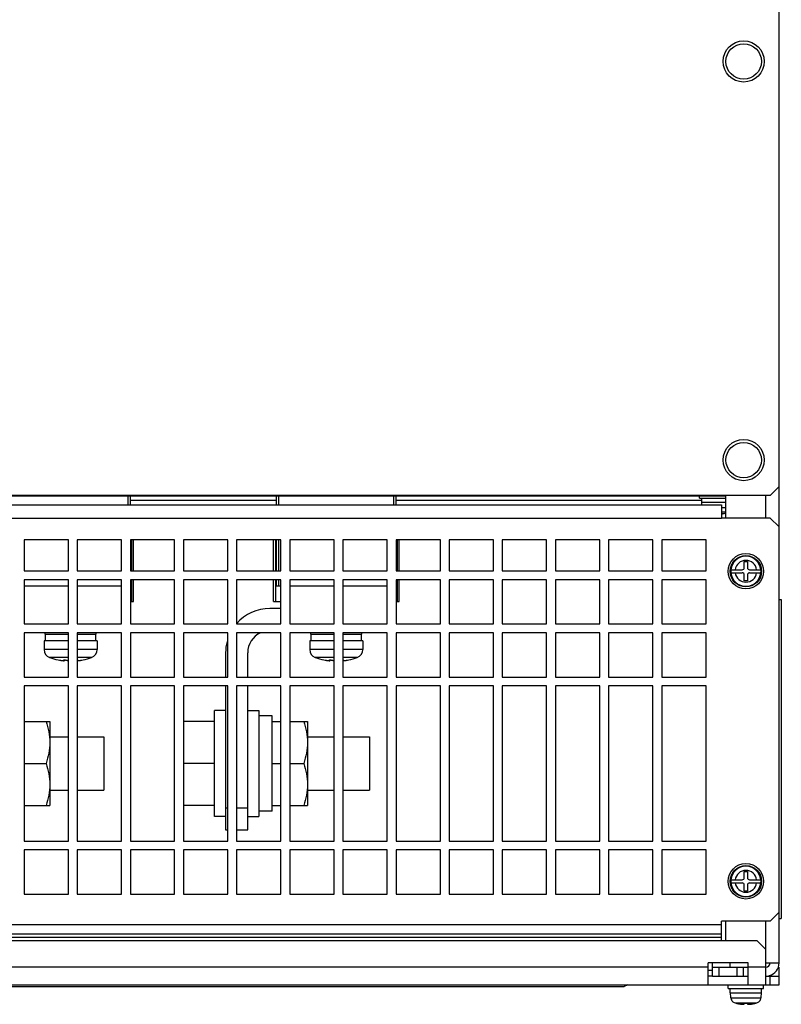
# Model space of a CAD drawing. Header units: millimetres. Extents: x 0 to 2550, y 0 to 1800.
# Tile 20 of 29: x 962 to 1134, y 1355 to 1578. Entities that reach past the tile are written whole.
import ezdxf

# ---------------------------------------------------------------- set-up
doc = ezdxf.new("R2010")
doc.units = ezdxf.units.MM
doc.header["$LTSCALE"] = 140.25
doc.layers.get('0').update_dxf_attribs({"linetype": 'CONTINUOUS'})
doc.layers.add('00_COMPONENTS', color=7, linetype='CONTINUOUS')
doc.layers.add('SIZE9', color=7, linetype='CONTINUOUS')

msp = doc.modelspace()

# ---------------------------------------------------------------- linework, layer by layer
at = {"color": 3, "linetype": 'CONTINUOUS'}
for p, q in [((1133.63, 1364.78), (1133.63, 1600.28)), ((1131.63, 1470.28), (1133.63, 1472.28)), ((1131.63, 1470.28), (825.63, 1470.28)), ((835.63, 1470.18), (1121.63, 1470.18)), ((1116.63, 1470.28), (1116.63, 1470.18)), ((1121.63, 1465.18), (1121.63, 1470.28)), ((836.63, 1468.18), (1120.63, 1468.18)), ((1120.63, 1468.18), (1120.63, 1465.18)), ((1131.63, 1465.18), (1120.63, 1465.18)), ((1133.63, 1463.18), (1131.63, 1465.18)), ((973.13, 1460.28), (963.13, 1460.28)), ((963.13, 1460.28), (963.13, 1453.28)), ((973.13, 1453.28), (973.13, 1460.28)), ((985.13, 1460.28), (975.13, 1460.28)), ((975.13, 1460.28), (975.13, 1453.28)), ((985.13, 1453.28), (985.13, 1460.28)), ((997.13, 1460.28), (987.13, 1460.28)), ((987.13, 1460.28), (987.13, 1453.28)), ((997.13, 1453.28), (997.13, 1460.28)), ((1009.13, 1460.28), (999.13, 1460.28)), ((999.13, 1460.28), (999.13, 1453.28)), ((1009.13, 1453.28), (1009.13, 1460.28)), ((1021.13, 1460.28), (1011.13, 1460.28)), ((1011.13, 1460.28), (1011.13, 1453.28)), ((1021.13, 1453.28), (1021.13, 1460.28)), ((1033.13, 1460.28), (1023.13, 1460.28)), ((1023.13, 1460.28), (1023.13, 1453.28)), ((1033.13, 1453.28), (1033.13, 1460.28)), ((1045.13, 1460.28), (1035.13, 1460.28)), ((1035.13, 1460.28), (1035.13, 1453.28)), ((1045.13, 1453.28), (1045.13, 1460.28)), ((1057.13, 1460.28), (1047.13, 1460.28)), ((1047.13, 1460.28), (1047.13, 1453.28)), ((1057.13, 1453.28), (1057.13, 1460.28)), ((1069.13, 1460.28), (1059.13, 1460.28)), ((1059.13, 1460.28), (1059.13, 1453.28)), ((1069.13, 1453.28), (1069.13, 1460.28)), ((1081.13, 1460.28), (1071.13, 1460.28)), ((1071.13, 1460.28), (1071.13, 1453.28)), ((1081.13, 1453.28), (1081.13, 1460.28)), ((1093.13, 1460.28), (1083.13, 1460.28)), ((1083.13, 1460.28), (1083.13, 1453.28)), ((1093.13, 1453.28), (1093.13, 1460.28)), ((1105.13, 1460.28), (1095.13, 1460.28)), ((1095.13, 1460.28), (1095.13, 1453.28)), ((1105.13, 1453.28), (1105.13, 1460.28)), ((1117.13, 1460.28), (1107.13, 1460.28)), ((1107.13, 1460.28), (1107.13, 1453.28)), ((1117.13, 1453.28), (1117.13, 1460.28)), ((963.13, 1453.28), (973.13, 1453.28)), ((975.13, 1453.28), (985.13, 1453.28)), ((987.13, 1453.28), (997.13, 1453.28)), ((999.13, 1453.28), (1009.13, 1453.28)), ((1011.13, 1453.28), (1021.13, 1453.28)), ((1023.13, 1453.28), (1033.13, 1453.28)), ((1035.13, 1453.28), (1045.13, 1453.28)), ((1047.13, 1453.28), (1057.13, 1453.28)), ((1059.13, 1453.28), (1069.13, 1453.28)), ((1071.13, 1453.28), (1081.13, 1453.28)), ((1083.13, 1453.28), (1093.13, 1453.28)), ((1095.13, 1453.28), (1105.13, 1453.28)), ((1107.13, 1453.28), (1117.13, 1453.28)), ((973.13, 1451.28), (963.13, 1451.28)), ((963.13, 1451.28), (963.13, 1441.28)), ((973.13, 1441.28), (973.13, 1451.28)), ((985.13, 1451.28), (975.13, 1451.28)), ((975.13, 1451.28), (975.13, 1441.28)), ((985.13, 1441.28), (985.13, 1451.28)), ((997.13, 1451.28), (987.13, 1451.28)), ((987.13, 1451.28), (987.13, 1441.28)), ((997.13, 1441.28), (997.13, 1451.28)), ((1009.13, 1451.28), (999.13, 1451.28)), ((999.13, 1451.28), (999.13, 1441.28)), ((1009.13, 1441.28), (1009.13, 1451.28)), ((1021.13, 1451.28), (1011.13, 1451.28)), ((1011.13, 1451.28), (1011.13, 1441.28)), ((1021.13, 1441.28), (1021.13, 1451.28)), ((1033.13, 1451.28), (1023.13, 1451.28)), ((1023.13, 1451.28), (1023.13, 1441.28)), ((1033.13, 1441.28), (1033.13, 1451.28)), ((1045.13, 1451.28), (1035.13, 1451.28)), ((1035.13, 1451.28), (1035.13, 1441.28)), ((1045.13, 1441.28), (1045.13, 1451.28)), ((1057.13, 1451.28), (1047.13, 1451.28)), ((1047.13, 1451.28), (1047.13, 1441.28)), ((1057.13, 1441.28), (1057.13, 1451.28)), ((1069.13, 1451.28), (1059.13, 1451.28)), ((1059.13, 1451.28), (1059.13, 1441.28)), ((1069.13, 1441.28), (1069.13, 1451.28)), ((1081.13, 1451.28), (1071.13, 1451.28)), ((1071.13, 1451.28), (1071.13, 1441.28)), ((1081.13, 1441.28), (1081.13, 1451.28)), ((1093.13, 1451.28), (1083.13, 1451.28)), ((1083.13, 1451.28), (1083.13, 1441.28)), ((1093.13, 1441.28), (1093.13, 1451.28)), ((1105.13, 1451.28), (1095.13, 1451.28)), ((1095.13, 1451.28), (1095.13, 1441.28)), ((1105.13, 1441.28), (1105.13, 1451.28)), ((1117.13, 1451.28), (1107.13, 1451.28)), ((1107.13, 1451.28), (1107.13, 1441.28)), ((1117.13, 1441.28), (1117.13, 1451.28)), ((963.13, 1441.28), (973.13, 1441.28)), ((975.13, 1441.28), (985.13, 1441.28)), ((987.13, 1441.28), (997.13, 1441.28)), ((999.13, 1441.28), (1009.13, 1441.28)), ((1011.13, 1441.28), (1021.13, 1441.28)), ((1023.13, 1441.28), (1033.13, 1441.28)), ((1035.13, 1441.28), (1045.13, 1441.28)), ((1047.13, 1441.28), (1057.13, 1441.28)), ((1059.13, 1441.28), (1069.13, 1441.28)), ((1071.13, 1441.28), (1081.13, 1441.28)), ((1083.13, 1441.28), (1093.13, 1441.28)), ((1095.13, 1441.28), (1105.13, 1441.28)), ((1107.13, 1441.28), (1117.13, 1441.28)), ((973.13, 1439.28), (963.13, 1439.28)), ((963.13, 1439.28), (963.13, 1429.28)), ((973.13, 1429.28), (973.13, 1439.28)), ((985.13, 1439.28), (975.13, 1439.28)), ((975.13, 1439.28), (975.13, 1429.28)), ((985.13, 1429.28), (985.13, 1439.28)), ((997.13, 1439.28), (987.13, 1439.28)), ((987.13, 1439.28), (987.13, 1429.28)), ((997.13, 1429.28), (997.13, 1439.28)), ((1009.13, 1439.28), (999.13, 1439.28)), ((999.13, 1439.28), (999.13, 1429.28)), ((1009.13, 1429.28), (1009.13, 1439.28)), ((1021.13, 1439.28), (1011.13, 1439.28)), ((1011.13, 1439.28), (1011.13, 1429.28)), ((1021.13, 1429.28), (1021.13, 1439.28)), ((1033.13, 1439.28), (1023.13, 1439.28)), ((1023.13, 1439.28), (1023.13, 1429.28)), ((1033.13, 1429.28), (1033.13, 1439.28)), ((1045.13, 1439.28), (1035.13, 1439.28)), ((1035.13, 1439.28), (1035.13, 1429.28)), ((1045.13, 1429.28), (1045.13, 1439.28)), ((1057.13, 1439.28), (1047.13, 1439.28)), ((1047.13, 1439.28), (1047.13, 1429.28)), ((1057.13, 1429.28), (1057.13, 1439.28)), ((1069.13, 1439.28), (1059.13, 1439.28)), ((1059.13, 1439.28), (1059.13, 1429.28)), ((1069.13, 1429.28), (1069.13, 1439.28)), ((1081.13, 1439.28), (1071.13, 1439.28)), ((1071.13, 1439.28), (1071.13, 1429.28)), ((1081.13, 1429.28), (1081.13, 1439.28)), ((1093.13, 1439.28), (1083.13, 1439.28)), ((1083.13, 1439.28), (1083.13, 1429.28)), ((1093.13, 1429.28), (1093.13, 1439.28)), ((1105.13, 1439.28), (1095.13, 1439.28)), ((1095.13, 1439.28), (1095.13, 1429.28)), ((1105.13, 1429.28), (1105.13, 1439.28)), ((1117.13, 1439.28), (1107.13, 1439.28)), ((1107.13, 1439.28), (1107.13, 1429.28)), ((1117.13, 1429.28), (1117.13, 1439.28)), ((963.13, 1429.28), (973.13, 1429.28)), ((973.13, 1427.28), (963.13, 1427.28)), ((963.13, 1427.28), (963.13, 1392.28)), ((973.13, 1392.28), (973.13, 1427.28)), ((975.13, 1429.28), (985.13, 1429.28)), ((985.13, 1427.28), (975.13, 1427.28)), ((975.13, 1427.28), (975.13, 1392.28)), ((985.13, 1392.28), (985.13, 1427.28)), ((987.13, 1429.28), (997.13, 1429.28)), ((997.13, 1427.28), (987.13, 1427.28)), ((987.13, 1427.28), (987.13, 1392.28)), ((997.13, 1392.28), (997.13, 1427.28)), ((999.13, 1429.28), (1009.13, 1429.28)), ((1009.13, 1427.28), (999.13, 1427.28)), ((999.13, 1427.28), (999.13, 1392.28)), ((1009.13, 1392.28), (1009.13, 1427.28)), ((1011.13, 1429.28), (1021.13, 1429.28)), ((1021.13, 1427.28), (1011.13, 1427.28)), ((1011.13, 1427.28), (1011.13, 1392.28)), ((1021.13, 1392.28), (1021.13, 1427.28)), ((1023.13, 1429.28), (1033.13, 1429.28)), ((1033.13, 1427.28), (1023.13, 1427.28)), ((1023.13, 1427.28), (1023.13, 1392.28)), ((1033.13, 1392.28), (1033.13, 1427.28)), ((1035.13, 1429.28), (1045.13, 1429.28)), ((1045.13, 1427.28), (1035.13, 1427.28)), ((1035.13, 1427.28), (1035.13, 1392.28)), ((1045.13, 1392.28), (1045.13, 1427.28)), ((1047.13, 1429.28), (1057.13, 1429.28)), ((1057.13, 1427.28), (1047.13, 1427.28)), ((1047.13, 1427.28), (1047.13, 1392.28)), ((1057.13, 1392.28), (1057.13, 1427.28)), ((1059.13, 1429.28), (1069.13, 1429.28)), ((1069.13, 1427.28), (1059.13, 1427.28)), ((1059.13, 1427.28), (1059.13, 1392.28)), ((1069.13, 1392.28), (1069.13, 1427.28)), ((1071.13, 1429.28), (1081.13, 1429.28)), ((1081.13, 1427.28), (1071.13, 1427.28)), ((1071.13, 1427.28), (1071.13, 1392.28)), ((1081.13, 1392.28), (1081.13, 1427.28)), ((1083.13, 1429.28), (1093.13, 1429.28)), ((1093.13, 1427.28), (1083.13, 1427.28)), ((1083.13, 1427.28), (1083.13, 1392.28)), ((1093.13, 1392.28), (1093.13, 1427.28)), ((1095.13, 1429.28), (1105.13, 1429.28)), ((1105.13, 1427.28), (1095.13, 1427.28)), ((1095.13, 1427.28), (1095.13, 1392.28)), ((1105.13, 1392.28), (1105.13, 1427.28)), ((1107.13, 1429.28), (1117.13, 1429.28)), ((1117.13, 1427.28), (1107.13, 1427.28)), ((1107.13, 1427.28), (1107.13, 1392.28)), ((1117.13, 1392.28), (1117.13, 1427.28)), ((963.13, 1392.28), (973.13, 1392.28)), ((975.13, 1392.28), (985.13, 1392.28)), ((987.13, 1392.28), (997.13, 1392.28)), ((999.13, 1392.28), (1009.13, 1392.28)), ((1011.13, 1392.28), (1021.13, 1392.28)), ((1023.13, 1392.28), (1033.13, 1392.28)), ((1035.13, 1392.28), (1045.13, 1392.28)), ((1047.13, 1392.28), (1057.13, 1392.28)), ((1059.13, 1392.28), (1069.13, 1392.28)), ((1071.13, 1392.28), (1081.13, 1392.28)), ((1083.13, 1392.28), (1093.13, 1392.28)), ((1095.13, 1392.28), (1105.13, 1392.28)), ((1107.13, 1392.28), (1117.13, 1392.28)), ((973.13, 1390.28), (963.13, 1390.28)), ((963.13, 1390.28), (963.13, 1380.28)), ((973.13, 1380.28), (973.13, 1390.28)), ((985.13, 1390.28), (975.13, 1390.28)), ((975.13, 1390.28), (975.13, 1380.28)), ((985.13, 1380.28), (985.13, 1390.28)), ((997.13, 1390.28), (987.13, 1390.28)), ((987.13, 1390.28), (987.13, 1380.28)), ((997.13, 1380.28), (997.13, 1390.28)), ((1009.13, 1390.28), (999.13, 1390.28)), ((999.13, 1390.28), (999.13, 1380.28)), ((1009.13, 1380.28), (1009.13, 1390.28)), ((1021.13, 1390.28), (1011.13, 1390.28)), ((1011.13, 1390.28), (1011.13, 1380.28)), ((1021.13, 1380.28), (1021.13, 1390.28)), ((1033.13, 1390.28), (1023.13, 1390.28)), ((1023.13, 1390.28), (1023.13, 1380.28)), ((1033.13, 1380.28), (1033.13, 1390.28)), ((1045.13, 1390.28), (1035.13, 1390.28)), ((1035.13, 1390.28), (1035.13, 1380.28)), ((1045.13, 1380.28), (1045.13, 1390.28)), ((1057.13, 1390.28), (1047.13, 1390.28)), ((1047.13, 1390.28), (1047.13, 1380.28)), ((1057.13, 1380.28), (1057.13, 1390.28)), ((1069.13, 1390.28), (1059.13, 1390.28)), ((1059.13, 1390.28), (1059.13, 1380.28)), ((1069.13, 1380.28), (1069.13, 1390.28)), ((1081.13, 1390.28), (1071.13, 1390.28)), ((1071.13, 1390.28), (1071.13, 1380.28)), ((1081.13, 1380.28), (1081.13, 1390.28)), ((1093.13, 1390.28), (1083.13, 1390.28)), ((1083.13, 1390.28), (1083.13, 1380.28)), ((1093.13, 1380.28), (1093.13, 1390.28)), ((1105.13, 1390.28), (1095.13, 1390.28)), ((1095.13, 1390.28), (1095.13, 1380.28)), ((1105.13, 1380.28), (1105.13, 1390.28)), ((1117.13, 1390.28), (1107.13, 1390.28)), ((1107.13, 1390.28), (1107.13, 1380.28)), ((1117.13, 1380.28), (1117.13, 1390.28)), ((963.13, 1380.28), (973.13, 1380.28)), ((975.13, 1380.28), (985.13, 1380.28)), ((987.13, 1380.28), (997.13, 1380.28)), ((999.13, 1380.28), (1009.13, 1380.28)), ((1011.13, 1380.28), (1021.13, 1380.28)), ((1023.13, 1380.28), (1033.13, 1380.28)), ((1035.13, 1380.28), (1045.13, 1380.28)), ((1047.13, 1380.28), (1057.13, 1380.28)), ((1059.13, 1380.28), (1069.13, 1380.28)), ((1071.13, 1380.28), (1081.13, 1380.28)), ((1083.13, 1380.28), (1093.13, 1380.28)), ((1095.13, 1380.28), (1105.13, 1380.28)), ((1107.13, 1380.28), (1117.13, 1380.28)), ((1133.63, 1376.18), (1131.63, 1374.18)), ((1131.63, 1374.18), (1120.63, 1374.18)), ((1120.63, 1369.77), (1120.63, 1374.18)), ((1121.63, 1369.78), (1121.63, 1374.18)), ((1130.63, 1364.78), (1133.63, 1364.78)), ((1133.63, 1361.78), (1133.63, 1363.78)), ((1118.63, 1361.78), (1126.63, 1361.78))]:
    msp.add_line(p, q, dxfattribs=at)
at = {"color": 9, "linetype": 'CONTINUOUS'}
for p, q in [((986.63, 1468.18), (986.63, 1470.18)), ((1020.63, 1468.18), (1020.63, 1470.18)), ((1046.63, 1468.18), (1046.63, 1470.18)), ((1130.63, 1465.18), (1130.63, 1470.28)), ((1020.13, 1469.18), (987.13, 1469.18)), ((1116.18, 1469.18), (1047.13, 1469.18)), ((1121.63, 1467.48), (1120.63, 1467.48)), ((836.63, 1465.18), (1120.63, 1465.18)), ((1121.63, 1466.53), (1120.63, 1466.53)), ((1120.73, 1466.29), (1120.73, 1466.24)), ((987.39, 1460.28), (987.39, 1453.28)), ((1019.89, 1460.28), (1019.89, 1453.28)), ((1020.63, 1453.28), (1020.63, 1460.28)), ((1047.39, 1460.28), (1047.39, 1453.28)), ((987.39, 1451.28), (987.39, 1446.37)), ((1019.89, 1451.28), (1019.89, 1446.37)), ((1020.63, 1449.78), (1020.63, 1451.28)), ((1047.39, 1451.28), (1047.39, 1446.37)), ((973.13, 1435.5), (967.63, 1435.5)), ((979.63, 1435.5), (975.13, 1435.5)), ((1033.13, 1435.5), (1027.63, 1435.5)), ((1039.63, 1435.5), (1035.13, 1435.5)), ((973.13, 1433.71), (968.89, 1433.71)), ((972.12, 1433.16), (972.12, 1433.11)), ((978.38, 1433.71), (975.13, 1433.71)), ((1033.13, 1433.71), (1028.89, 1433.71)), ((1032.12, 1433.16), (1032.12, 1433.11)), ((1038.38, 1433.71), (1035.13, 1433.71)), ((1130.63, 1367.78), (1130.63, 1374.18)), ((836.63, 1373.43), (1120.63, 1373.43)), ((836.63, 1371.3), (1120.63, 1371.3)), ((1120.63, 1370.48), (836.63, 1370.48)), ((1117.63, 1363.78), (839.63, 1363.78)), ((1117.63, 1363.12), (1118.63, 1363.12)), ((1130.63, 1363.78), (1126.63, 1363.78)), ((1122.75, 1356.86), (1129.52, 1356.86)), ((1123.7, 1355.73), (1128.57, 1355.73))]:
    msp.add_line(p, q, dxfattribs=at)
at = {"color": 7, "linetype": 'CONTINUOUS'}
for p, q in [((987.13, 1468.18), (987.13, 1470.18)), ((1020.13, 1468.18), (1020.13, 1470.18)), ((1047.13, 1468.18), (1047.13, 1470.18)), ((1115.63, 1469.68), (1115.63, 1470.18)), ((1115.63, 1469.68), (1121.63, 1469.68)), ((1116.18, 1468.68), (1116.18, 1469.68)), ((1121.63, 1468.68), (1116.13, 1468.68)), ((1116.13, 1468.68), (1116.13, 1468.18)), ((987.81, 1453.28), (987.81, 1460.28)), ((1019.46, 1453.28), (1019.46, 1460.28)), ((1020.13, 1453.28), (1020.13, 1460.28)), ((1047.81, 1453.28), (1047.81, 1460.28)), ((1125.78, 1455.38), (1126.48, 1455.38)), ((1125.78, 1454.03), (1125.78, 1455.38)), ((1126.48, 1455.38), (1126.48, 1454.03)), ((1122.74, 1453.53), (1122.72, 1453.18)), ((1122.72, 1453.18), (1122.74, 1452.83)), ((1122.74, 1453.53), (1125.28, 1453.53)), ((1122.74, 1452.83), (1125.28, 1452.83)), ((1125.78, 1450.98), (1125.78, 1452.33)), ((1126.48, 1452.33), (1126.48, 1450.98)), ((1126.98, 1453.53), (1129.53, 1453.53)), ((1126.98, 1452.83), (1129.53, 1452.83)), ((1129.55, 1453.18), (1129.53, 1453.53)), ((1129.53, 1452.83), (1129.55, 1453.18)), ((973.13, 1449.78), (963.13, 1449.78)), ((985.13, 1449.78), (975.13, 1449.78)), ((987.81, 1446.37), (987.81, 1451.28)), ((1019.46, 1446.37), (1019.46, 1451.28)), ((1020.13, 1449.78), (1020.13, 1451.28)), ((1021.13, 1449.78), (1020.13, 1449.78)), ((1033.13, 1449.78), (1023.13, 1449.78)), ((1045.13, 1449.78), (1035.13, 1449.78)), ((1047.81, 1446.37), (1047.81, 1451.28)), ((1126.48, 1450.98), (1125.78, 1450.98)), ((987.13, 1446.37), (987.81, 1446.37)), ((1019.46, 1446.37), (1021.13, 1446.37)), ((1047.13, 1446.37), (1047.81, 1446.37)), ((1133.63, 1446.78), (1134.13, 1446.78)), ((1134.13, 1446.78), (1134.13, 1374.78)), ((1021.13, 1444.78), (1018.63, 1444.78)), ((967.88, 1438.98), (967.88, 1439.28)), ((967.88, 1438.98), (973.13, 1438.98)), ((967.93, 1437.48), (967.93, 1438.98)), ((975.13, 1438.98), (979.38, 1438.98)), ((979.33, 1437.48), (979.33, 1438.98)), ((979.38, 1438.98), (979.38, 1439.28)), ((1027.88, 1438.98), (1027.88, 1439.28)), ((1027.88, 1438.98), (1033.13, 1438.98)), ((1027.93, 1437.48), (1027.93, 1438.98)), ((1035.13, 1438.98), (1039.38, 1438.98)), ((1039.33, 1437.48), (1039.33, 1438.98)), ((1039.38, 1438.98), (1039.38, 1439.28)), ((973.13, 1437.48), (967.63, 1437.48)), ((967.63, 1437.48), (967.63, 1435.5)), ((979.63, 1437.48), (975.13, 1437.48)), ((979.63, 1437.48), (979.63, 1435.5)), ((1033.13, 1437.48), (1027.63, 1437.48)), ((1027.63, 1437.48), (1027.63, 1435.5)), ((1039.63, 1437.48), (1035.13, 1437.48)), ((1039.63, 1437.48), (1039.63, 1435.5)), ((1008.63, 1434.78), (1008.63, 1429.28)), ((1013.63, 1429.28), (1013.63, 1434.78)), ((970.83, 1433.17), (971.13, 1433.11)), ((972.27, 1433.17), (972.27, 1433.02)), ((976.14, 1433.11), (976.44, 1433.17)), ((1030.83, 1433.17), (1031.13, 1433.11)), ((1032.27, 1433.17), (1032.27, 1433.02)), ((1036.14, 1433.11), (1036.44, 1433.17)), ((1008.63, 1427.28), (1008.63, 1394.78)), ((1013.63, 1394.78), (1013.63, 1427.28)), ((1008.63, 1421.78), (1006.13, 1421.78)), ((1006.13, 1397.78), (1006.13, 1421.78)), ((1013.63, 1421.78), (1016.13, 1421.78)), ((1016.13, 1421.78), (1016.13, 1397.78)), ((1019.13, 1420.53), (1016.13, 1420.53)), ((1019.13, 1399.03), (1019.13, 1420.53)), ((963.13, 1419.28), (968.93, 1419.28)), ((968.93, 1419.28), (968.93, 1400.28)), ((1006.13, 1419.28), (999.13, 1419.28)), ((1019.13, 1419.28), (1021.13, 1419.28)), ((1023.13, 1419.28), (1027.13, 1419.28)), ((1027.13, 1419.28), (1027.13, 1400.28)), ((968.93, 1415.78), (973.13, 1415.78)), ((975.13, 1415.78), (981.13, 1415.78)), ((981.13, 1415.78), (981.13, 1403.78)), ((1027.13, 1415.78), (1033.13, 1415.78)), ((1035.13, 1415.78), (1041.13, 1415.78)), ((1041.13, 1415.78), (1041.13, 1403.78)), ((963.13, 1409.78), (968.08, 1409.78)), ((1006.13, 1409.78), (999.13, 1409.78)), ((1019.13, 1409.78), (1021.13, 1409.78)), ((1023.13, 1409.78), (1026.28, 1409.78)), ((968.93, 1403.78), (973.13, 1403.78)), ((975.13, 1403.78), (981.13, 1403.78)), ((1027.13, 1403.78), (1033.13, 1403.78)), ((1035.13, 1403.78), (1041.13, 1403.78)), ((963.13, 1400.28), (968.93, 1400.28)), ((1006.13, 1400.28), (999.13, 1400.28)), ((1008.63, 1399.78), (1009.13, 1399.78)), ((1011.13, 1399.78), (1013.63, 1399.78)), ((1019.13, 1399.03), (1016.13, 1399.03)), ((1019.13, 1400.28), (1021.13, 1400.28)), ((1023.13, 1400.28), (1027.13, 1400.28)), ((1008.63, 1397.78), (1006.13, 1397.78)), ((1013.63, 1397.78), (1016.13, 1397.78)), ((1008.63, 1394.78), (1009.13, 1394.78)), ((1011.13, 1394.78), (1013.63, 1394.78)), ((1125.78, 1385.38), (1126.48, 1385.38)), ((1125.78, 1384.03), (1125.78, 1385.38)), ((1126.48, 1385.38), (1126.48, 1384.03)), ((1122.74, 1383.53), (1122.72, 1383.18)), ((1122.72, 1383.18), (1122.74, 1382.83)), ((1122.74, 1383.53), (1125.28, 1383.53)), ((1122.74, 1382.83), (1125.28, 1382.83)), ((1126.98, 1383.53), (1129.53, 1383.53)), ((1126.98, 1382.83), (1129.53, 1382.83)), ((1129.55, 1383.18), (1129.53, 1383.53)), ((1129.53, 1382.83), (1129.55, 1383.18)), ((1125.78, 1380.98), (1125.78, 1382.33)), ((1126.48, 1380.98), (1125.78, 1380.98)), ((1126.48, 1382.33), (1126.48, 1380.98)), ((1133.63, 1374.78), (1134.13, 1374.78)), ((828.63, 1369.78), (1128.63, 1369.78)), ((1128.63, 1369.78), (1130.63, 1367.78)), ((1130.63, 1359.78), (1130.63, 1367.78)), ((1126.63, 1364.78), (1117.63, 1364.78)), ((1117.63, 1359.78), (1117.63, 1364.78)), ((1118.63, 1363.78), (1126.63, 1363.78)), ((1118.63, 1361.78), (1118.63, 1363.78)), ((1120.13, 1361.78), (1120.13, 1363.78)), ((1122.53, 1364.78), (1122.53, 1363.78)), ((1124.13, 1361.78), (1124.13, 1363.78)), ((1125.63, 1361.78), (1125.63, 1363.78)), ((1126.63, 1359.78), (1126.63, 1364.78)), ((1118.63, 1361.78), (1117.63, 1361.78)), ((1130.63, 1361.78), (1133.63, 1361.78)), ((1131.63, 1359.78), (1131.63, 1361.78)), ((1133.63, 1359.78), (1133.63, 1361.78)), ((823.63, 1359.78), (1133.63, 1359.78)), ((1122.13, 1358.98), (1122.13, 1359.78)), ((1122.13, 1358.98), (1130.13, 1358.98)), ((1122.58, 1357.98), (1122.58, 1358.98)), ((1129.68, 1357.98), (1129.68, 1358.98)), ((1130.13, 1358.98), (1130.13, 1359.78)), ((1122.58, 1357.98), (1129.68, 1357.98)), ((1122.72, 1356.98), (1122.63, 1357.98)), ((1122.74, 1356.98), (1122.72, 1356.98)), ((1122.75, 1356.86), (1122.74, 1356.98)), ((1129.53, 1356.98), (1129.52, 1356.86)), ((1129.55, 1356.98), (1129.53, 1356.98)), ((1129.55, 1356.98), (1129.63, 1357.98)), ((1125.78, 1355.66), (1126.48, 1355.66)), ((1125.78, 1355.43), (1125.78, 1355.66)), ((1126.48, 1355.66), (1126.48, 1355.43))]:
    msp.add_line(p, q, dxfattribs=at)
at = {"color": 3, "linetype": 'CONTINUOUS'}
for centre in [(1125.63, 1568.28), (1125.63, 1478.28)]:
    msp.add_circle(centre, 4.65, dxfattribs=at)
at = {"color": 7, "linetype": 'CONTINUOUS'}
for centre, radius in [((1125.63, 1568.28), 4), ((1125.63, 1478.28), 4), ((1126.13, 1453.18), 4), ((1126.13, 1453.18), 3.55), ((1126.13, 1453.18), 3.5), ((1126.13, 1383.18), 4), ((1126.13, 1383.18), 3.55), ((1126.13, 1383.18), 3.5)]:
    msp.add_circle(centre, radius, dxfattribs=at)
for centre, radius, start, end in [((1120.62, 1465.27), 1.03, 88.8795, 89.1894), ((1120.72, 1467.25), 1.08, 270.7359, 272.417), ((1119.63, 1475.08), 8.99, 277.9909, 282.8564), ((1125.28, 1454.03), 0.5, 270, 360), ((1126.98, 1454.03), 0.5, 180, 270), ((1125.28, 1452.33), 0.5, 0, 90), ((1126.98, 1452.33), 0.5, 90, 180), ((1018.63, 1434.78), 10, 90, 138.9776), ((1018.63, 1434.78), 5, 114.9872, 180), ((1018.63, 1434.78), 10, 165.2689, 180), ((969.53, 1435.5), 1.9, 180, 250.1936), ((977.73, 1435.5), 1.9, 289.8064, 360), ((1029.53, 1435.5), 1.9, 180, 250.1936), ((1037.73, 1435.5), 1.9, 289.8064, 360), ((973.63, 1446.88), 14, 250.1936, 258.4422), ((973.1, 1443.98), 11.04, 259.6879, 260.577), ((973.01, 1443.4), 10.46, 260.5755, 261.2731), ((972.35, 1438.17), 5.19, 264.2089, 264.8377), ((972.12, 1434.64), 1.65, 268.3531, 269.9713), ((972.12, 1434.18), 1.19, 269.986, 271.385), ((975.14, 1434.28), 1.29, 269.3942, 269.9859), ((975.14, 1434.64), 1.65, 270.0288, 271.6469), ((974.92, 1438.17), 5.19, 275.1623, 275.7912), ((974.26, 1443.4), 10.46, 278.7269, 279.4245), ((974.16, 1443.98), 11.04, 279.423, 280.3122), ((973.63, 1446.88), 14, 281.5578, 289.8064), ((1033.63, 1446.88), 14, 250.1936, 258.4422), ((1033.1, 1443.98), 11.04, 259.6879, 260.577), ((1033.01, 1443.4), 10.46, 260.5755, 261.2731), ((1032.35, 1438.17), 5.19, 264.2089, 264.8377), ((1032.12, 1434.64), 1.65, 268.3531, 269.9713), ((1032.12, 1434.18), 1.19, 269.986, 271.385), ((1035.14, 1434.28), 1.29, 269.3942, 269.9859), ((1035.14, 1434.64), 1.65, 270.0288, 271.6469), ((1034.92, 1438.17), 5.19, 275.1623, 275.7912), ((1034.26, 1443.4), 10.46, 278.7269, 279.4245), ((1034.16, 1443.98), 11.04, 279.423, 280.3122), ((1033.63, 1446.88), 14, 281.5578, 289.8064), ((1125.28, 1384.03), 0.5, 270, 360), ((1125.28, 1382.33), 0.5, 0, 90), ((1126.98, 1384.03), 0.5, 180, 270), ((1126.98, 1382.33), 0.5, 90, 180), ((1130.63, 1364.78), 1, 270, 360), ((1126.13, 1364.38), 8.99, 254.2723, 264.5765), ((1126.13, 1364.38), 8.99, 275.4235, 285.7277)]:
    msp.add_arc(centre, radius, start, end, dxfattribs=at)
at = {"color": 9, "linetype": 'CONTINUOUS'}
for centre, radius, start, end in [((1126.13, 1453.18), 3.4, 5.905, 174.095), ((1126.13, 1453.18), 2.46, 8.1704, 171.8296), ((1126.13, 1453.18), 3.4, 185.905, 354.095), ((1126.13, 1453.18), 2.46, 188.1704, 351.8296), ((1126.13, 1383.18), 3.4, 5.905, 174.095), ((1126.13, 1383.18), 2.46, 8.1704, 171.8296), ((1126.13, 1383.18), 3.4, 185.905, 354.095), ((1126.13, 1383.18), 2.46, 188.1704, 351.8296)]:
    msp.add_arc(centre, radius, start, end, dxfattribs=at)
at = {"color": 3, "linetype": 'CONTINUOUS'}
msp.add_arc((1130.63, 1364.78), 3, 285.1692, 360, dxfattribs=at)
at = {"color": 7, "linetype": 'CONTINUOUS'}
for points, knots in [([(1120.64, 1466.3), (1120.67, 1466.3), (1120.71, 1466.3), (1120.76, 1466.29), (1120.77, 1466.28), (1120.77, 1466.27)], [0, 0, 0, 0, 0.701083, 0.898107, 1, 1, 1, 1]), ([(1120.73, 1466.24), (1120.7, 1466.24), (1120.68, 1466.22), (1120.65, 1466.21), (1120.64, 1466.2), (1120.64, 1466.19)], [0, 0, 0, 0, 0.68699, 0.886655, 1, 1, 1, 1]), ([(1120.64, 1466.19), (1120.64, 1466.19), (1120.64, 1466.18), (1120.64, 1466.18), (1120.65, 1466.18)], [0, 0, 0, 0, 0.688001, 1, 1, 1, 1]), ([(1120.65, 1466.18), (1120.65, 1466.18), (1120.65, 1466.18), (1120.66, 1466.18), (1120.67, 1466.18)], [0, 0, 0, 0, 0.199788, 1, 1, 1, 1]), ([(1120.67, 1466.18), (1120.67, 1466.18), (1120.68, 1466.17), (1120.68, 1466.17), (1120.69, 1466.17)], [0, 0, 0, 0, 0.223357, 1, 1, 1, 1]), ([(1120.69, 1466.17), (1120.69, 1466.17), (1120.71, 1466.17), (1120.72, 1466.17), (1120.74, 1466.17)], [0, 0, 0, 0, 0.220462, 1, 1, 1, 1]), ([(1120.77, 1466.27), (1120.77, 1466.27), (1120.75, 1466.25), (1120.74, 1466.25), (1120.73, 1466.24)], [0, 0, 0, 0, 0.339252, 1, 1, 1, 1]), ([(1120.77, 1466.17), (1120.78, 1466.17), (1120.82, 1466.18), (1120.85, 1466.18), (1120.88, 1466.18)], [0, 0, 0, 0, 0.224965, 1, 1, 1, 1]), ([(971.42, 1433.06), (971.44, 1433.06), (971.5, 1433.05), (971.57, 1433.04), (971.62, 1433.03)], [0, 0, 0, 0, 0.255981, 1, 1, 1, 1]), ([(971.62, 1433.03), (971.64, 1433.03), (971.7, 1433.02), (971.77, 1433.02), (971.82, 1433.01)], [0, 0, 0, 0, 0.261441, 1, 1, 1, 1]), ([(971.88, 1433.01), (971.89, 1433), (971.93, 1433), (971.97, 1433), (972, 1433)], [0, 0, 0, 0, 0.264677, 1, 1, 1, 1]), ([(972, 1433), (972.01, 1433), (972.03, 1432.99), (972.06, 1432.99), (972.07, 1432.99)], [0, 0, 0, 0, 0.262537, 1, 1, 1, 1]), ([(972.08, 1433.14), (972.08, 1433.15), (972.1, 1433.16), (972.14, 1433.16), (972.2, 1433.17), (972.25, 1433.17), (972.27, 1433.17)], [0, 0, 0, 0, 0.092753, 0.294697, 0.605292, 1, 1, 1, 1]), ([(972.12, 1433.11), (972.11, 1433.12), (972.1, 1433.12), (972.08, 1433.13), (972.08, 1433.14)], [0, 0, 0, 0, 0.664552, 1, 1, 1, 1]), ([(972.27, 1433.02), (972.27, 1433.03), (972.26, 1433.05), (972.21, 1433.08), (972.16, 1433.1), (972.12, 1433.11)], [0, 0, 0, 0, 0.111162, 0.310193, 1, 1, 1, 1]), ([(972.15, 1432.99), (972.17, 1432.99), (972.2, 1432.99), (972.24, 1433), (972.27, 1433.01), (972.27, 1433.02)], [0, 0, 0, 0, 0.409212, 0.708627, 1, 1, 1, 1]), ([(972.27, 1433.17), (972.34, 1433.16), (972.44, 1433.15), (972.57, 1433.13), (972.62, 1433.12), (972.64, 1433.11)], [0, 0, 0, 0, 0.562863, 0.811949, 1, 1, 1, 1]), ([(972.64, 1433.11), (972.71, 1433.09), (972.87, 1433.05), (973.04, 1433.03), (973.13, 1433.02)], [0, 0, 0, 0, 0.434636, 1, 1, 1, 1]), ([(975.14, 1433.16), (975.15, 1433.16), (975.17, 1433.16), (975.19, 1433.14), (975.19, 1433.14)], [0, 0, 0, 0, 0.67572, 1, 1, 1, 1]), ([(975.19, 1433.14), (975.19, 1433.13), (975.17, 1433.12), (975.16, 1433.12), (975.15, 1433.11)], [0, 0, 0, 0, 0.335448, 1, 1, 1, 1]), ([(975.19, 1432.99), (975.2, 1432.99), (975.22, 1432.99), (975.24, 1432.99), (975.26, 1433)], [0, 0, 0, 0, 0.237306, 1, 1, 1, 1]), ([(975.26, 1433), (975.27, 1433), (975.31, 1433), (975.36, 1433), (975.39, 1433.01)], [0, 0, 0, 0, 0.234938, 1, 1, 1, 1]), ([(975.44, 1433.01), (975.46, 1433.01), (975.53, 1433.02), (975.59, 1433.03), (975.65, 1433.03)], [0, 0, 0, 0, 0.237876, 1, 1, 1, 1]), ([(975.65, 1433.03), (975.66, 1433.04), (975.73, 1433.05), (975.79, 1433.06), (975.84, 1433.06)], [0, 0, 0, 0, 0.243482, 1, 1, 1, 1]), ([(1031.42, 1433.06), (1031.44, 1433.06), (1031.5, 1433.05), (1031.57, 1433.04), (1031.62, 1433.03)], [0, 0, 0, 0, 0.255981, 1, 1, 1, 1]), ([(1031.62, 1433.03), (1031.64, 1433.03), (1031.7, 1433.02), (1031.77, 1433.02), (1031.82, 1433.01)], [0, 0, 0, 0, 0.261441, 1, 1, 1, 1]), ([(1031.88, 1433.01), (1031.89, 1433), (1031.93, 1433), (1031.97, 1433), (1032, 1433)], [0, 0, 0, 0, 0.264677, 1, 1, 1, 1]), ([(1032, 1433), (1032.01, 1433), (1032.03, 1432.99), (1032.06, 1432.99), (1032.07, 1432.99)], [0, 0, 0, 0, 0.262537, 1, 1, 1, 1]), ([(1032.08, 1433.14), (1032.08, 1433.15), (1032.1, 1433.16), (1032.14, 1433.16), (1032.2, 1433.17), (1032.25, 1433.17), (1032.27, 1433.17)], [0, 0, 0, 0, 0.092753, 0.294697, 0.605292, 1, 1, 1, 1]), ([(1032.12, 1433.11), (1032.11, 1433.12), (1032.1, 1433.12), (1032.08, 1433.13), (1032.08, 1433.14)], [0, 0, 0, 0, 0.664552, 1, 1, 1, 1]), ([(1032.27, 1433.02), (1032.27, 1433.03), (1032.26, 1433.05), (1032.21, 1433.08), (1032.16, 1433.1), (1032.12, 1433.11)], [0, 0, 0, 0, 0.111162, 0.310193, 1, 1, 1, 1]), ([(1032.15, 1432.99), (1032.17, 1432.99), (1032.2, 1432.99), (1032.24, 1433), (1032.27, 1433.01), (1032.27, 1433.02)], [0, 0, 0, 0, 0.409212, 0.708627, 1, 1, 1, 1]), ([(1032.27, 1433.17), (1032.34, 1433.16), (1032.44, 1433.15), (1032.57, 1433.13), (1032.62, 1433.12), (1032.64, 1433.11)], [0, 0, 0, 0, 0.562863, 0.811949, 1, 1, 1, 1]), ([(1032.64, 1433.11), (1032.71, 1433.09), (1032.87, 1433.05), (1033.04, 1433.03), (1033.13, 1433.02)], [0, 0, 0, 0, 0.434636, 1, 1, 1, 1]), ([(1035.14, 1433.16), (1035.15, 1433.16), (1035.17, 1433.16), (1035.19, 1433.14), (1035.19, 1433.14)], [0, 0, 0, 0, 0.67572, 1, 1, 1, 1]), ([(1035.19, 1433.14), (1035.19, 1433.13), (1035.17, 1433.12), (1035.16, 1433.12), (1035.15, 1433.11)], [0, 0, 0, 0, 0.335448, 1, 1, 1, 1]), ([(1035.19, 1432.99), (1035.2, 1432.99), (1035.22, 1432.99), (1035.24, 1432.99), (1035.26, 1433)], [0, 0, 0, 0, 0.237306, 1, 1, 1, 1]), ([(1035.26, 1433), (1035.27, 1433), (1035.31, 1433), (1035.36, 1433), (1035.39, 1433.01)], [0, 0, 0, 0, 0.234938, 1, 1, 1, 1]), ([(1035.44, 1433.01), (1035.46, 1433.01), (1035.53, 1433.02), (1035.59, 1433.03), (1035.65, 1433.03)], [0, 0, 0, 0, 0.237876, 1, 1, 1, 1]), ([(1035.65, 1433.03), (1035.66, 1433.04), (1035.73, 1433.05), (1035.79, 1433.06), (1035.84, 1433.06)], [0, 0, 0, 0, 0.243482, 1, 1, 1, 1]), ([(968.08, 1419.28), (968.34, 1418.51), (968.77, 1416.95), (968.93, 1415.34), (968.93, 1414.53)], [0, 0, 0, 0, 0.501873, 1, 1, 1, 1]), ([(1026.28, 1419.28), (1026.54, 1418.51), (1026.97, 1416.95), (1027.13, 1415.34), (1027.13, 1414.53)], [0, 0, 0, 0, 0.501873, 1, 1, 1, 1]), ([(968.93, 1414.53), (968.93, 1413.73), (968.77, 1412.11), (968.34, 1410.55), (968.08, 1409.78)], [0, 0, 0, 0, 0.498127, 1, 1, 1, 1]), ([(1027.13, 1414.53), (1027.13, 1413.73), (1026.97, 1412.11), (1026.54, 1410.55), (1026.28, 1409.78)], [0, 0, 0, 0, 0.498127, 1, 1, 1, 1]), ([(968.08, 1409.78), (968.34, 1409.01), (968.77, 1407.45), (968.93, 1405.84), (968.93, 1405.03)], [0, 0, 0, 0, 0.501873, 1, 1, 1, 1]), ([(1026.28, 1409.78), (1026.54, 1409.01), (1026.97, 1407.45), (1027.13, 1405.84), (1027.13, 1405.03)], [0, 0, 0, 0, 0.501873, 1, 1, 1, 1]), ([(968.93, 1405.03), (968.93, 1404.23), (968.77, 1402.61), (968.34, 1401.05), (968.08, 1400.28)], [0, 0, 0, 0, 0.498127, 1, 1, 1, 1]), ([(1027.13, 1405.03), (1027.13, 1404.23), (1026.97, 1402.61), (1026.54, 1401.05), (1026.28, 1400.28)], [0, 0, 0, 0, 0.498127, 1, 1, 1, 1]), ([(1122.75, 1356.86), (1122.76, 1356.73), (1122.82, 1356.48), (1123.03, 1356.13), (1123.33, 1355.87), (1123.57, 1355.76), (1123.7, 1355.73)], [0, 0, 0, 0, 0.249992, 0.499983, 0.749981, 1, 1, 1, 1]), ([(1128.57, 1355.73), (1128.7, 1355.76), (1128.94, 1355.87), (1129.24, 1356.13), (1129.44, 1356.48), (1129.51, 1356.73), (1129.52, 1356.86)], [0, 0, 0, 0, 0.250019, 0.500017, 0.750008, 1, 1, 1, 1]), ([(1125.28, 1355.43), (1125.35, 1355.42), (1125.44, 1355.42), (1125.56, 1355.41), (1125.63, 1355.41), (1125.69, 1355.41), (1125.74, 1355.41), (1125.77, 1355.42), (1125.78, 1355.43), (1125.78, 1355.43)], [0, 0, 0, 0, 0.379911, 0.551546, 0.701935, 0.825334, 0.917224, 0.974847, 1, 1, 1, 1]), ([(1126.48, 1355.43), (1126.48, 1355.43), (1126.5, 1355.42), (1126.53, 1355.41), (1126.57, 1355.41), (1126.63, 1355.41), (1126.71, 1355.41), (1126.83, 1355.42), (1126.92, 1355.42), (1126.98, 1355.43)], [0, 0, 0, 0, 0.025153, 0.082776, 0.174666, 0.298065, 0.448454, 0.620089, 1, 1, 1, 1])]:
    msp.add_open_spline(points, degree=3, knots=knots, dxfattribs=at)
at = {"layer": '00_COMPONENTS', "color": 7, "linetype": 'CONTINUOUS'}
for p in [(948.63, 1359.46), (1099.44, 1359.78)]:
    msp.add_line(p, (1098.63, 1359.46), dxfattribs=at)
at = {"layer": 'SIZE9', "color": 7, "linetype": 'CONTINUOUS'}
msp.add_line((1118.63, 1363.78), (1118.63, 1364.78), dxfattribs=at)

doc.saveas('drawing.dxf')
